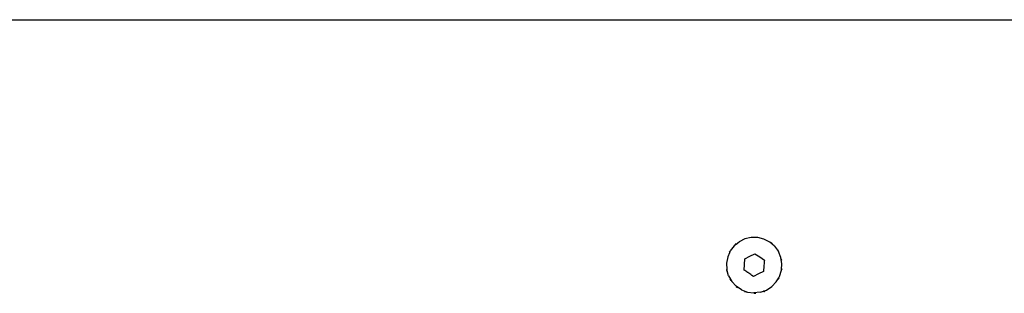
# Model space of a CAD drawing. Extents: x -1681 to 1519, y -1242 to 981.
# Tile 21 of 28: x 19 to 220, y 775 to 831. Entities that reach past the tile are written whole.
import ezdxf

# ---------------------------------------------------------------- set-up
doc = ezdxf.new("R2010")
doc.units = 0
doc.layers.get('0').update_dxf_attribs({"linetype": 'CONTINUOUS'})

msp = doc.modelspace()

# ---------------------------------------------------------------- linework, layer by layer
for p, q in [((11.26, 830.63), (28.05, 830.63)), ((28.05, 830.63), (38.46, 830.63)), ((38.46, 830.63), (38.96, 830.63)), ((38.96, 830.63), (44.14, 830.63)), ((44.14, 830.63), (111.07, 830.63)), ((111.07, 830.63), (112.09, 830.63)), ((112.09, 830.63), (435.88, 830.63)), ((166.88, 785.98), (165.7, 785.4)), ((168.17, 786.27), (166.88, 785.98)), ((169.48, 786.26), (168.17, 786.27)), ((170.76, 785.94), (169.48, 786.26)), ((171.93, 785.33), (170.76, 785.94)), ((164.68, 784.57), (163.89, 783.52)), ((164.92, 784.76), (164.68, 784.57)), ((164.92, 784.91), (164.85, 784.83)), ((165.08, 785.03), (164.92, 784.91)), ((165, 784.83), (164.92, 784.76)), ((165.07, 784.89), (165, 784.83)), ((165.07, 784.89), (165.7, 785.4)), ((172.93, 784.48), (171.93, 785.33)), ((172.45, 785.02), (172.2, 785.21)), ((172.93, 784.48), (173.71, 783.41)), ((163.35, 782.32), (163.11, 781.02)), ((163.71, 783.13), (163.35, 782.32)), ((163.7, 783.33), (163.64, 783.24)), ((163.8, 783.5), (163.7, 783.33)), ((163.73, 783.16), (163.71, 783.13)), ((163.78, 783.28), (163.73, 783.16)), ((163.79, 783.31), (163.78, 783.28)), ((163.79, 783.31), (163.89, 783.52)), ((166.77, 780.77), (166.85, 781.92)), ((166.85, 781.92), (167.89, 782.43)), ((167.89, 782.43), (168.92, 782.94)), ((168.92, 782.94), (169.88, 782.29)), ((169.88, 782.29), (170.84, 781.65)), ((173.72, 783.5), (173.56, 783.76)), ((174.21, 782.2), (173.71, 783.41)), ((174.43, 780.9), (174.21, 782.2)), ((174.4, 781.63), (174.35, 781.93)), ((163.11, 781.02), (163.17, 779.71)), ((166.69, 779.62), (166.77, 780.77)), ((170.76, 780.49), (170.68, 779.34)), ((170.79, 780.99), (170.76, 780.49)), ((170.81, 781.28), (170.79, 780.99)), ((170.82, 781.33), (170.81, 781.28)), ((170.84, 781.65), (170.82, 781.33)), ((174.35, 779.76), (174.43, 780.9)), ((174.43, 779.76), (174.46, 779.94)), ((163.13, 779.64), (163.18, 779.33)), ((163.53, 778.44), (163.17, 779.71)), ((163.53, 778.44), (164.18, 777.3)), ((163.8, 777.77), (163.97, 777.5)), ((166.84, 779.52), (166.69, 779.62)), ((167.25, 779.24), (166.84, 779.52)), ((167.38, 779.15), (167.25, 779.24)), ((167.47, 779.15), (167.38, 779.15)), ((167.47, 779.09), (167.47, 779.15)), ((167.65, 778.97), (167.47, 779.09)), ((168.06, 778.7), (167.65, 778.97)), ((168.09, 778.68), (168.06, 778.7)), ((168.29, 778.54), (168.09, 778.68)), ((168.6, 778.33), (168.29, 778.54)), ((169.64, 778.83), (168.6, 778.33)), ((170.68, 779.34), (169.64, 778.83)), ((173.27, 777.2), (173.77, 778.04)), ((173.73, 777.77), (173.89, 778.02)), ((173.77, 778.04), (173.95, 778.33)), ((173.95, 778.33), (174.34, 779.59)), ((174.34, 779.59), (174.35, 779.76)), ((174.4, 779.64), (174.43, 779.76)), ((164.18, 777.3), (165.07, 776.33)), ((166.16, 775.59), (165.07, 776.33)), ((165.08, 776.24), (165.33, 776.05)), ((171.25, 775.54), (172.36, 776.25)), ((172.36, 776.25), (173.27, 777.2)), ((166.16, 775.59), (167.4, 775.13)), ((166.8, 775.24), (167.1, 775.15)), ((167.4, 775.13), (168.7, 774.96)), ((170.01, 775.1), (168.7, 774.96)), ((168.76, 774.89), (169.08, 774.91)), ((170.01, 775.1), (170.7, 775.31)), ((170.69, 775.34), (170.74, 775.36)), ((170.7, 775.31), (170.74, 775.36)), ((170.73, 775.23), (170.8, 775.26)), ((170.74, 775.36), (170.78, 775.37)), ((170.78, 775.37), (171.25, 775.54)), ((170.8, 775.26), (171.01, 775.36))]:
    msp.add_line(p, q)

doc.saveas('drawing.dxf')
